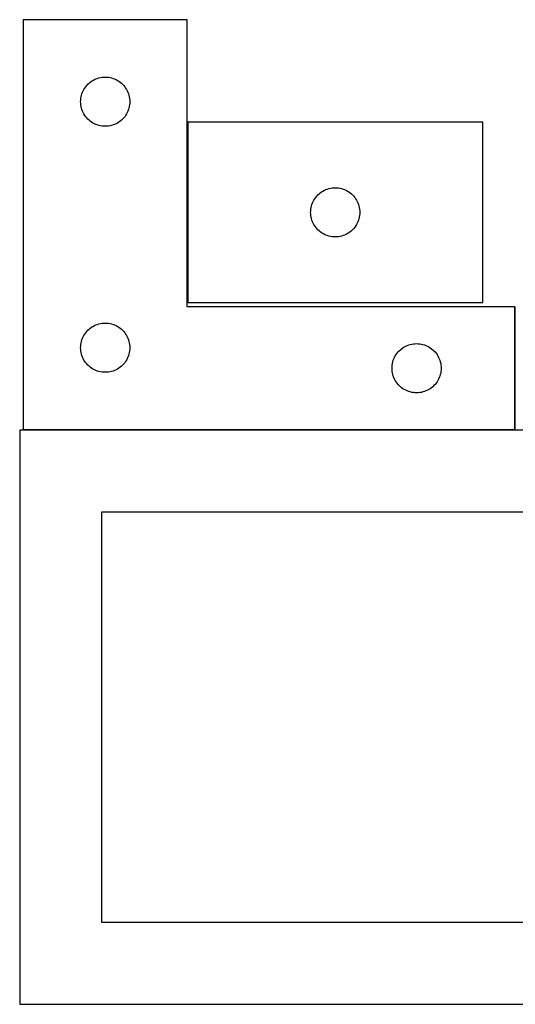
# Model space of a CAD drawing. Header units: millimetres. Extents: x 7 to 1243, y 7 to 2493.
# Tile 11 of 22: x 7 to 188, y 2122 to 2482. Entities that reach past the tile are written whole.
import ezdxf

# ---------------------------------------------------------------- set-up
doc = ezdxf.new("R2010")
doc.units = ezdxf.units.MM
doc.layers.add('COMMON', color=5, linetype='CONTINUOUS', true_color=0x0000ff)
doc.layers.add('CUT', color=7, linetype='CONTINUOUS', true_color=0x000000)

msp = doc.modelspace()

# ---------------------------------------------------------------- linework, layer by layer
at = {"layer": 'COMMON'}
for p, q in [((67.941928, 2444.451529), (67.941928, 2378.451529)), ((187.941929, 2331.930532), (187.941929, 2376.930532)), ((187.841928, 2331.830532), (7.841928, 2331.830532))]:
    msp.add_line(p, q, dxfattribs=at)
at = {"layer": 'CUT'}
for p, q in [((67.841928, 2481.930532), (7.841928, 2481.930532)), ((7.841928, 2481.930532), (7.841928, 2331.930532)), ((67.841928, 2376.930532), (67.841928, 2481.930532)), ((33.861329, 2460.002387), (34.397777, 2460.245448)), ((34.397777, 2460.245448), (34.948972, 2460.452904)), ((34.948972, 2460.452904), (35.512556, 2460.623865)), ((35.512556, 2460.623865), (36.086115, 2460.7576)), ((36.086115, 2460.7576), (36.667192, 2460.853536)), ((36.667192, 2460.853536), (37.253299, 2460.911263)), ((37.253299, 2460.911263), (37.841928, 2460.930532)), ((37.841928, 2460.930532), (38.430556, 2460.911263)), ((38.430556, 2460.911263), (39.016663, 2460.853536)), ((39.016663, 2460.853536), (39.597741, 2460.7576)), ((39.597741, 2460.7576), (40.171299, 2460.623865)), ((40.171299, 2460.623865), (40.734883, 2460.452904)), ((40.734883, 2460.452904), (41.286079, 2460.245448)), ((41.286079, 2460.245448), (41.822526, 2460.002387)), ((30.047699, 2456.430532), (30.358701, 2456.930664)), ((30.358701, 2456.930664), (30.701748, 2457.409385)), ((30.701748, 2457.409385), (31.075369, 2457.864645)), ((31.075369, 2457.864645), (31.477967, 2458.294493)), ((31.477967, 2458.294493), (31.907815, 2458.697091)), ((31.907815, 2458.697091), (32.363075, 2459.070712)), ((32.363075, 2459.070712), (32.841796, 2459.413759)), ((32.841796, 2459.413759), (33.341928, 2459.724761)), ((33.341928, 2459.724761), (33.861329, 2460.002387)), ((41.822526, 2460.002387), (42.341928, 2459.724761)), ((42.341928, 2459.724761), (42.84206, 2459.413759)), ((42.84206, 2459.413759), (43.32078, 2459.070712)), ((43.32078, 2459.070712), (43.77604, 2458.697091)), ((43.77604, 2458.697091), (44.205889, 2458.294493)), ((44.205889, 2458.294493), (44.608486, 2457.864645)), ((44.608486, 2457.864645), (44.982108, 2457.409385)), ((44.982108, 2457.409385), (45.325154, 2456.930664)), ((45.325154, 2456.930664), (45.636156, 2456.430532)), ((28.861197, 2452.519161), (28.918924, 2453.105268)), ((28.918924, 2453.105268), (29.01486, 2453.686345)), ((29.01486, 2453.686345), (29.148595, 2454.259904)), ((29.148595, 2454.259904), (29.319556, 2454.823488)), ((29.319556, 2454.823488), (29.527012, 2455.374683)), ((29.527012, 2455.374683), (29.770073, 2455.911131)), ((29.770073, 2455.911131), (30.047699, 2456.430532)), ((45.636156, 2456.430532), (45.913782, 2455.911131)), ((45.913782, 2455.911131), (46.156843, 2455.374683)), ((46.156843, 2455.374683), (46.364299, 2454.823488)), ((46.364299, 2454.823488), (46.53526, 2454.259904)), ((46.53526, 2454.259904), (46.668995, 2453.686345)), ((46.668995, 2453.686345), (46.764931, 2453.105268)), ((46.764931, 2453.105268), (46.822658, 2452.519161)), ((28.841928, 2451.930532), (28.861197, 2452.519161)), ((28.861197, 2451.341904), (28.841928, 2451.930532)), ((28.918924, 2450.755797), (28.861197, 2451.341904)), ((29.01486, 2450.174719), (28.918924, 2450.755797)), ((29.148595, 2449.601161), (29.01486, 2450.174719)), ((29.319556, 2449.037577), (29.148595, 2449.601161)), ((46.53526, 2449.601161), (46.364299, 2449.037577)), ((46.668995, 2450.174719), (46.53526, 2449.601161)), ((46.764931, 2450.755797), (46.668995, 2450.174719)), ((46.822658, 2451.341904), (46.764931, 2450.755797)), ((46.822658, 2452.519161), (46.841928, 2451.930532)), ((46.841928, 2451.930532), (46.822658, 2451.341904)), ((29.527012, 2448.486381), (29.319556, 2449.037577)), ((29.770073, 2447.949934), (29.527012, 2448.486381)), ((30.047699, 2447.430532), (29.770073, 2447.949934)), ((30.358701, 2446.9304), (30.047699, 2447.430532)), ((30.701748, 2446.451679), (30.358701, 2446.9304)), ((31.075369, 2445.99642), (30.701748, 2446.451679)), ((31.477967, 2445.566571), (31.075369, 2445.99642)), ((44.608486, 2445.99642), (44.205889, 2445.566571)), ((44.982108, 2446.451679), (44.608486, 2445.99642)), ((45.325154, 2446.9304), (44.982108, 2446.451679)), ((45.636156, 2447.430532), (45.325154, 2446.9304)), ((45.913782, 2447.949934), (45.636156, 2447.430532)), ((46.156843, 2448.486381), (45.913782, 2447.949934)), ((46.364299, 2449.037577), (46.156843, 2448.486381)), ((31.907815, 2445.163974), (31.477967, 2445.566571)), ((32.363075, 2444.790352), (31.907815, 2445.163974)), ((32.841796, 2444.447306), (32.363075, 2444.790352)), ((33.341928, 2444.136304), (32.841796, 2444.447306)), ((33.861329, 2443.858678), (33.341928, 2444.136304)), ((34.397777, 2443.615617), (33.861329, 2443.858678)), ((34.948972, 2443.408161), (34.397777, 2443.615617)), ((35.512556, 2443.2372), (34.948972, 2443.408161)), ((36.086115, 2443.103465), (35.512556, 2443.2372)), ((36.667192, 2443.007529), (36.086115, 2443.103465)), ((37.253299, 2442.949802), (36.667192, 2443.007529)), ((37.841928, 2442.930532), (37.253299, 2442.949802)), ((38.430556, 2442.949802), (37.841928, 2442.930532)), ((39.016663, 2443.007529), (38.430556, 2442.949802)), ((39.597741, 2443.103465), (39.016663, 2443.007529)), ((40.171299, 2443.2372), (39.597741, 2443.103465)), ((40.734883, 2443.408161), (40.171299, 2443.2372)), ((41.286079, 2443.615617), (40.734883, 2443.408161)), ((41.822526, 2443.858678), (41.286079, 2443.615617)), ((42.341928, 2444.136304), (41.822526, 2443.858678)), ((42.84206, 2444.447306), (42.341928, 2444.136304)), ((43.32078, 2444.790352), (42.84206, 2444.447306)), ((43.77604, 2445.163974), (43.32078, 2444.790352)), ((44.205889, 2445.566571), (43.77604, 2445.163974)), ((176.051448, 2444.451529), (68.051448, 2444.451529)), ((68.051448, 2444.451529), (68.051448, 2378.451529)), ((176.051448, 2378.451529), (176.051448, 2444.451529)), ((114.911268, 2416.930382), (115.28489, 2417.385642)), ((115.28489, 2417.385642), (115.687487, 2417.81549)), ((115.687487, 2417.81549), (116.117336, 2418.218088)), ((116.117336, 2418.218088), (116.572595, 2418.591709)), ((116.572595, 2418.591709), (117.051316, 2418.934756)), ((117.051316, 2418.934756), (117.551448, 2419.245758)), ((117.551448, 2419.245758), (118.07085, 2419.523384)), ((118.07085, 2419.523384), (118.607297, 2419.766445)), ((118.607297, 2419.766445), (119.158493, 2419.9739)), ((119.158493, 2419.9739), (119.722077, 2420.144862)), ((119.722077, 2420.144862), (120.295635, 2420.278597)), ((120.295635, 2420.278597), (120.876712, 2420.374533)), ((120.876712, 2420.374533), (121.46282, 2420.43226)), ((121.46282, 2420.43226), (122.051448, 2420.451529)), ((122.051448, 2420.451529), (122.640076, 2420.43226)), ((122.640076, 2420.43226), (123.226184, 2420.374533)), ((123.226184, 2420.374533), (123.807261, 2420.278597)), ((123.807261, 2420.278597), (124.380819, 2420.144862)), ((124.380819, 2420.144862), (124.944403, 2419.9739)), ((124.944403, 2419.9739), (125.495599, 2419.766445)), ((125.495599, 2419.766445), (126.032046, 2419.523384)), ((126.032046, 2419.523384), (126.551448, 2419.245758)), ((126.551448, 2419.245758), (127.05158, 2418.934756)), ((127.05158, 2418.934756), (127.530301, 2418.591709)), ((127.530301, 2418.591709), (127.98556, 2418.218088)), ((127.98556, 2418.218088), (128.415409, 2417.81549)), ((128.415409, 2417.81549), (128.818006, 2417.385642)), ((128.818006, 2417.385642), (129.191628, 2416.930382)), ((113.22438, 2413.207342), (113.358116, 2413.780901)), ((113.358116, 2413.780901), (113.529077, 2414.344484)), ((113.529077, 2414.344484), (113.736532, 2414.89568)), ((113.736532, 2414.89568), (113.979593, 2415.432128)), ((113.979593, 2415.432128), (114.257219, 2415.951529)), ((114.257219, 2415.951529), (114.568222, 2416.451661)), ((114.568222, 2416.451661), (114.911268, 2416.930382)), ((129.191628, 2416.930382), (129.534675, 2416.451661)), ((129.534675, 2416.451661), (129.845677, 2415.951529)), ((129.845677, 2415.951529), (130.123303, 2415.432128)), ((130.123303, 2415.432128), (130.366364, 2414.89568)), ((130.366364, 2414.89568), (130.573819, 2414.344484)), ((130.573819, 2414.344484), (130.74478, 2413.780901)), ((130.74478, 2413.780901), (130.878516, 2413.207342)), ((113.051448, 2411.451529), (113.070718, 2412.040157)), ((113.070718, 2410.862901), (113.051448, 2411.451529)), ((113.070718, 2412.040157), (113.128444, 2412.626265)), ((113.128444, 2410.276794), (113.070718, 2410.862901)), ((113.128444, 2412.626265), (113.22438, 2413.207342)), ((113.22438, 2409.695716), (113.128444, 2410.276794)), ((130.878516, 2413.207342), (130.974452, 2412.626265)), ((130.974452, 2410.276794), (130.878516, 2409.695716)), ((130.974452, 2412.626265), (131.032178, 2412.040157)), ((131.032178, 2410.862901), (130.974452, 2410.276794)), ((131.032178, 2412.040157), (131.051448, 2411.451529)), ((131.051448, 2411.451529), (131.032178, 2410.862901)), ((113.358116, 2409.122158), (113.22438, 2409.695716)), ((113.529077, 2408.558574), (113.358116, 2409.122158)), ((113.736532, 2408.007378), (113.529077, 2408.558574)), ((113.979593, 2407.470931), (113.736532, 2408.007378)), ((114.257219, 2406.951529), (113.979593, 2407.470931)), ((114.568222, 2406.451397), (114.257219, 2406.951529)), ((114.911268, 2405.972676), (114.568222, 2406.451397)), ((129.534675, 2406.451397), (129.191628, 2405.972676)), ((129.845677, 2406.951529), (129.534675, 2406.451397)), ((130.123303, 2407.470931), (129.845677, 2406.951529)), ((130.366364, 2408.007378), (130.123303, 2407.470931)), ((130.573819, 2408.558574), (130.366364, 2408.007378)), ((130.74478, 2409.122158), (130.573819, 2408.558574)), ((130.878516, 2409.695716), (130.74478, 2409.122158)), ((115.28489, 2405.517417), (114.911268, 2405.972676)), ((115.687487, 2405.087568), (115.28489, 2405.517417)), ((116.117336, 2404.684971), (115.687487, 2405.087568)), ((116.572595, 2404.311349), (116.117336, 2404.684971)), ((117.051316, 2403.968303), (116.572595, 2404.311349)), ((117.551448, 2403.657301), (117.051316, 2403.968303)), ((118.07085, 2403.379675), (117.551448, 2403.657301)), ((118.607297, 2403.136614), (118.07085, 2403.379675)), ((119.158493, 2402.929158), (118.607297, 2403.136614)), ((119.722077, 2402.758197), (119.158493, 2402.929158)), ((120.295635, 2402.624462), (119.722077, 2402.758197)), ((120.876712, 2402.528526), (120.295635, 2402.624462)), ((123.807261, 2402.624462), (123.226184, 2402.528526)), ((124.380819, 2402.758197), (123.807261, 2402.624462)), ((124.944403, 2402.929158), (124.380819, 2402.758197)), ((125.495599, 2403.136614), (124.944403, 2402.929158)), ((126.032046, 2403.379675), (125.495599, 2403.136614)), ((126.551448, 2403.657301), (126.032046, 2403.379675)), ((127.05158, 2403.968303), (126.551448, 2403.657301)), ((127.530301, 2404.311349), (127.05158, 2403.968303)), ((127.98556, 2404.684971), (127.530301, 2404.311349)), ((128.415409, 2405.087568), (127.98556, 2404.684971)), ((128.818006, 2405.517417), (128.415409, 2405.087568)), ((129.191628, 2405.972676), (128.818006, 2405.517417)), ((121.46282, 2402.470799), (120.876712, 2402.528526)), ((122.051448, 2402.451529), (121.46282, 2402.470799)), ((122.640076, 2402.470799), (122.051448, 2402.451529)), ((123.226184, 2402.528526), (122.640076, 2402.470799)), ((68.051448, 2378.451529), (176.051448, 2378.451529)), ((187.841928, 2376.930532), (67.841928, 2376.930532)), ((187.841928, 2331.930532), (187.841928, 2376.930532)), ((33.861329, 2370.002387), (34.397777, 2370.245448)), ((34.397777, 2370.245448), (34.948972, 2370.452904)), ((34.948972, 2370.452904), (35.512556, 2370.623865)), ((35.512556, 2370.623865), (36.086115, 2370.7576)), ((36.086115, 2370.7576), (36.667192, 2370.853536)), ((36.667192, 2370.853536), (37.253299, 2370.911263)), ((37.253299, 2370.911263), (37.841928, 2370.930532)), ((37.841928, 2370.930532), (38.430556, 2370.911263)), ((38.430556, 2370.911263), (39.016663, 2370.853536)), ((39.016663, 2370.853536), (39.597741, 2370.7576)), ((39.597741, 2370.7576), (40.171299, 2370.623865)), ((40.171299, 2370.623865), (40.734883, 2370.452904)), ((40.734883, 2370.452904), (41.286079, 2370.245448)), ((41.286079, 2370.245448), (41.822526, 2370.002387)), ((30.047699, 2366.430532), (30.358701, 2366.930664)), ((30.358701, 2366.930664), (30.701748, 2367.409385)), ((30.701748, 2367.409385), (31.075369, 2367.864645)), ((31.075369, 2367.864645), (31.477967, 2368.294493)), ((31.477967, 2368.294493), (31.907815, 2368.697091)), ((31.907815, 2368.697091), (32.363075, 2369.070712)), ((32.363075, 2369.070712), (32.841796, 2369.413759)), ((32.841796, 2369.413759), (33.341928, 2369.724761)), ((33.341928, 2369.724761), (33.861329, 2370.002387)), ((41.822526, 2370.002387), (42.341928, 2369.724761)), ((42.341928, 2369.724761), (42.84206, 2369.413759)), ((42.84206, 2369.413759), (43.32078, 2369.070712)), ((43.32078, 2369.070712), (43.77604, 2368.697091)), ((43.77604, 2368.697091), (44.205889, 2368.294493)), ((44.205889, 2368.294493), (44.608486, 2367.864645)), ((44.608486, 2367.864645), (44.982108, 2367.409385)), ((44.982108, 2367.409385), (45.325154, 2366.930664)), ((45.325154, 2366.930664), (45.636156, 2366.430532)), ((28.861197, 2362.519161), (28.918924, 2363.105268)), ((28.918924, 2363.105268), (29.01486, 2363.686345)), ((29.01486, 2363.686345), (29.148595, 2364.259904)), ((29.148595, 2364.259904), (29.319556, 2364.823488)), ((29.319556, 2364.823488), (29.527012, 2365.374683)), ((29.527012, 2365.374683), (29.770073, 2365.911131)), ((29.770073, 2365.911131), (30.047699, 2366.430532)), ((45.636156, 2366.430532), (45.913782, 2365.911131)), ((45.913782, 2365.911131), (46.156843, 2365.374683)), ((46.156843, 2365.374683), (46.364299, 2364.823488)), ((46.364299, 2364.823488), (46.53526, 2364.259904)), ((46.53526, 2364.259904), (46.668995, 2363.686345)), ((46.668995, 2363.686345), (46.764931, 2363.105268)), ((46.764931, 2363.105268), (46.822658, 2362.519161)), ((148.397777, 2362.745448), (148.948972, 2362.952904)), ((148.948972, 2362.952904), (149.512556, 2363.123865)), ((149.512556, 2363.123865), (150.086115, 2363.2576)), ((150.086115, 2363.2576), (150.667192, 2363.353536)), ((150.667192, 2363.353536), (151.253299, 2363.411263)), ((151.253299, 2363.411263), (151.841928, 2363.430532)), ((151.841928, 2363.430532), (152.430556, 2363.411263)), ((152.430556, 2363.411263), (153.016663, 2363.353536)), ((153.016663, 2363.353536), (153.597741, 2363.2576)), ((153.597741, 2363.2576), (154.171299, 2363.123865)), ((154.171299, 2363.123865), (154.734883, 2362.952904)), ((154.734883, 2362.952904), (155.286079, 2362.745448)), ((28.841928, 2361.930532), (28.861197, 2362.519161)), ((28.861197, 2361.341904), (28.841928, 2361.930532)), ((28.918924, 2360.755797), (28.861197, 2361.341904)), ((29.01486, 2360.174719), (28.918924, 2360.755797)), ((29.148595, 2359.601161), (29.01486, 2360.174719)), ((29.319556, 2359.037577), (29.148595, 2359.601161)), ((46.53526, 2359.601161), (46.364299, 2359.037577)), ((46.668995, 2360.174719), (46.53526, 2359.601161)), ((46.764931, 2360.755797), (46.668995, 2360.174719)), ((46.822658, 2361.341904), (46.764931, 2360.755797)), ((46.822658, 2362.519161), (46.841928, 2361.930532)), ((46.841928, 2361.930532), (46.822658, 2361.341904)), ((144.047699, 2358.930532), (144.358701, 2359.430664)), ((144.358701, 2359.430664), (144.701748, 2359.909385)), ((144.701748, 2359.909385), (145.075369, 2360.364645)), ((145.075369, 2360.364645), (145.477967, 2360.794493)), ((145.477967, 2360.794493), (145.907815, 2361.197091)), ((145.907815, 2361.197091), (146.363075, 2361.570712)), ((146.363075, 2361.570712), (146.841796, 2361.913759)), ((146.841796, 2361.913759), (147.341928, 2362.224761)), ((147.341928, 2362.224761), (147.861329, 2362.502387)), ((147.861329, 2362.502387), (148.397777, 2362.745448)), ((155.286079, 2362.745448), (155.822526, 2362.502387)), ((155.822526, 2362.502387), (156.341928, 2362.224761)), ((156.341928, 2362.224761), (156.84206, 2361.913759)), ((156.84206, 2361.913759), (157.32078, 2361.570712)), ((157.32078, 2361.570712), (157.77604, 2361.197091)), ((157.77604, 2361.197091), (158.205889, 2360.794493)), ((158.205889, 2360.794493), (158.608486, 2360.364645)), ((158.608486, 2360.364645), (158.982108, 2359.909385)), ((158.982108, 2359.909385), (159.325154, 2359.430664)), ((159.325154, 2359.430664), (159.636156, 2358.930532)), ((29.527012, 2358.486381), (29.319556, 2359.037577)), ((29.770073, 2357.949934), (29.527012, 2358.486381)), ((30.047699, 2357.430532), (29.770073, 2357.949934)), ((30.358701, 2356.9304), (30.047699, 2357.430532)), ((30.701748, 2356.451679), (30.358701, 2356.9304)), ((31.075369, 2355.99642), (30.701748, 2356.451679)), ((31.477967, 2355.566571), (31.075369, 2355.99642)), ((44.608486, 2355.99642), (44.205889, 2355.566571)), ((44.982108, 2356.451679), (44.608486, 2355.99642)), ((45.325154, 2356.9304), (44.982108, 2356.451679)), ((45.636156, 2357.430532), (45.325154, 2356.9304)), ((45.913782, 2357.949934), (45.636156, 2357.430532)), ((46.156843, 2358.486381), (45.913782, 2357.949934)), ((46.364299, 2359.037577), (46.156843, 2358.486381)), ((142.918924, 2355.605268), (143.01486, 2356.186345)), ((143.01486, 2356.186345), (143.148595, 2356.759904)), ((143.148595, 2356.759904), (143.319556, 2357.323488)), ((143.319556, 2357.323488), (143.527012, 2357.874683)), ((143.527012, 2357.874683), (143.770073, 2358.411131)), ((143.770073, 2358.411131), (144.047699, 2358.930532)), ((159.636156, 2358.930532), (159.913782, 2358.411131)), ((159.913782, 2358.411131), (160.156843, 2357.874683)), ((160.156843, 2357.874683), (160.364299, 2357.323488)), ((160.364299, 2357.323488), (160.53526, 2356.759904)), ((160.53526, 2356.759904), (160.668995, 2356.186345)), ((160.668995, 2356.186345), (160.764931, 2355.605268)), ((31.907815, 2355.163974), (31.477967, 2355.566571)), ((32.363075, 2354.790352), (31.907815, 2355.163974)), ((32.841796, 2354.447306), (32.363075, 2354.790352)), ((33.341928, 2354.136304), (32.841796, 2354.447306)), ((33.861329, 2353.858678), (33.341928, 2354.136304)), ((34.397777, 2353.615617), (33.861329, 2353.858678)), ((34.948972, 2353.408161), (34.397777, 2353.615617)), ((35.512556, 2353.2372), (34.948972, 2353.408161)), ((36.086115, 2353.103465), (35.512556, 2353.2372)), ((36.667192, 2353.007529), (36.086115, 2353.103465)), ((37.253299, 2352.949802), (36.667192, 2353.007529)), ((37.841928, 2352.930532), (37.253299, 2352.949802)), ((38.430556, 2352.949802), (37.841928, 2352.930532)), ((39.016663, 2353.007529), (38.430556, 2352.949802)), ((39.597741, 2353.103465), (39.016663, 2353.007529)), ((40.171299, 2353.2372), (39.597741, 2353.103465)), ((40.734883, 2353.408161), (40.171299, 2353.2372)), ((41.286079, 2353.615617), (40.734883, 2353.408161)), ((41.822526, 2353.858678), (41.286079, 2353.615617)), ((42.341928, 2354.136304), (41.822526, 2353.858678)), ((42.84206, 2354.447306), (42.341928, 2354.136304)), ((43.32078, 2354.790352), (42.84206, 2354.447306)), ((43.77604, 2355.163974), (43.32078, 2354.790352)), ((44.205889, 2355.566571), (43.77604, 2355.163974)), ((142.841928, 2354.430532), (142.861197, 2355.019161)), ((142.861197, 2353.841904), (142.841928, 2354.430532)), ((142.861197, 2355.019161), (142.918924, 2355.605268)), ((142.918924, 2353.255797), (142.861197, 2353.841904)), ((143.01486, 2352.674719), (142.918924, 2353.255797)), ((143.148595, 2352.101161), (143.01486, 2352.674719)), ((160.668995, 2352.674719), (160.53526, 2352.101161)), ((160.764931, 2353.255797), (160.668995, 2352.674719)), ((160.764931, 2355.605268), (160.822658, 2355.019161)), ((160.822658, 2353.841904), (160.764931, 2353.255797)), ((160.822658, 2355.019161), (160.841928, 2354.430532)), ((160.841928, 2354.430532), (160.822658, 2353.841904)), ((143.319556, 2351.537577), (143.148595, 2352.101161)), ((143.527012, 2350.986381), (143.319556, 2351.537577)), ((143.770073, 2350.449934), (143.527012, 2350.986381)), ((144.047699, 2349.930532), (143.770073, 2350.449934)), ((144.358701, 2349.4304), (144.047699, 2349.930532)), ((144.701748, 2348.951679), (144.358701, 2349.4304)), ((145.075369, 2348.49642), (144.701748, 2348.951679)), ((158.982108, 2348.951679), (158.608486, 2348.49642)), ((159.325154, 2349.4304), (158.982108, 2348.951679)), ((159.636156, 2349.930532), (159.325154, 2349.4304)), ((159.913782, 2350.449934), (159.636156, 2349.930532)), ((160.156843, 2350.986381), (159.913782, 2350.449934)), ((160.364299, 2351.537577), (160.156843, 2350.986381)), ((160.53526, 2352.101161), (160.364299, 2351.537577)), ((145.477967, 2348.066571), (145.075369, 2348.49642)), ((145.907815, 2347.663974), (145.477967, 2348.066571)), ((146.363075, 2347.290352), (145.907815, 2347.663974)), ((146.841796, 2346.947306), (146.363075, 2347.290352)), ((147.341928, 2346.636304), (146.841796, 2346.947306)), ((147.861329, 2346.358678), (147.341928, 2346.636304)), ((148.397777, 2346.115617), (147.861329, 2346.358678)), ((148.948972, 2345.908161), (148.397777, 2346.115617)), ((149.512556, 2345.7372), (148.948972, 2345.908161)), ((150.086115, 2345.603465), (149.512556, 2345.7372)), ((150.667192, 2345.507529), (150.086115, 2345.603465)), ((151.253299, 2345.449802), (150.667192, 2345.507529)), ((151.841928, 2345.430532), (151.253299, 2345.449802)), ((152.430556, 2345.449802), (151.841928, 2345.430532)), ((153.016663, 2345.507529), (152.430556, 2345.449802)), ((153.597741, 2345.603465), (153.016663, 2345.507529)), ((154.171299, 2345.7372), (153.597741, 2345.603465)), ((154.734883, 2345.908161), (154.171299, 2345.7372)), ((155.286079, 2346.115617), (154.734883, 2345.908161)), ((155.822526, 2346.358678), (155.286079, 2346.115617)), ((156.341928, 2346.636304), (155.822526, 2346.358678)), ((156.84206, 2346.947306), (156.341928, 2346.636304)), ((157.32078, 2347.290352), (156.84206, 2346.947306)), ((157.77604, 2347.663974), (157.32078, 2347.290352)), ((158.205889, 2348.066571), (157.77604, 2347.663974)), ((158.608486, 2348.49642), (158.205889, 2348.066571)), ((276.520933, 2331.730531), (6.520933, 2331.730531)), ((6.520933, 2331.730531), (6.520933, 2121.730531)), ((7.841928, 2331.930532), (187.841928, 2331.930532)), ((246.520933, 2301.730531), (36.520933, 2301.730531)), ((36.520933, 2301.730531), (36.520933, 2151.730531)), ((36.520933, 2151.730531), (246.520933, 2151.730531)), ((6.520933, 2121.730531), (276.520933, 2121.730531))]:
    msp.add_line(p, q, dxfattribs=at)

doc.saveas('drawing.dxf')
